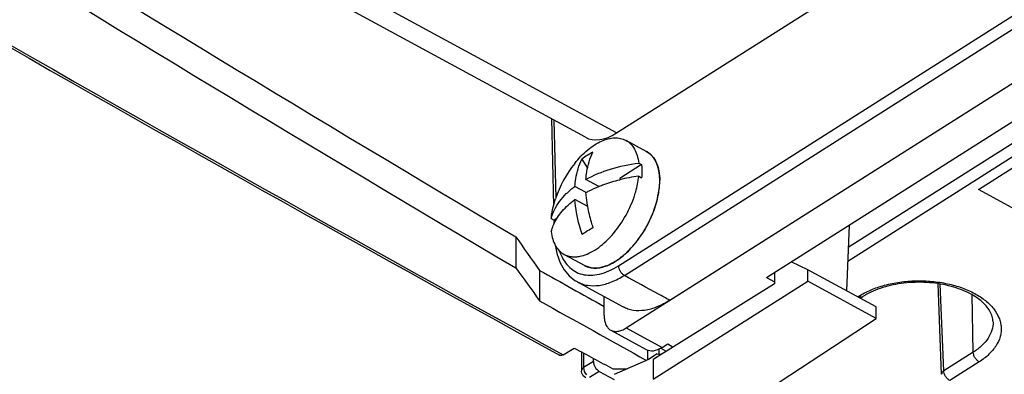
# Model space of a CAD drawing. Header units: millimetres. Extents: x 0 to 1189, y 0 to 841.
# Tile 30 of 67: x 976 to 1006, y 212 to 223. Entities that reach past the tile are written whole.
import ezdxf

# ---------------------------------------------------------------- set-up
doc = ezdxf.new("R2010")
doc.units = ezdxf.units.MM
doc.header["$LTSCALE"] = 65.395
doc.layers.get('0').update_dxf_attribs({"linetype": 'CONTINUOUS'})
for name, color, linetype in [('COSMETICS', 7, 'CONTINUOUS'), ('DATUM_AXIS', 7, 'CONTINUOUS'), ('DRAFTS', 7, 'CONTINUOUS'), ('ROUNDS', 7, 'CONTINUOUS')]:
    doc.layers.add(name, color=color, linetype=linetype)

msp = doc.modelspace()

# ---------------------------------------------------------------- linework, layer by layer
at = {"color": 7, "linetype": 'CONTINUOUS'}
for p, q in [((998.9728, 215.0569), (1050.1957, 247.4935)), ((993.3782, 219.3773), (956.4393, 239.4236)), ((995.9858, 214.353), (1020.3205, 229.7628)), ((994.3432, 219.511), (1003.5721, 225.3552)), ((992.3324, 219.9449), (992.3997, 217.2777)), ((994.6289, 219.2856), (995.2682, 218.9386)), ((1005.5109, 217.7664), (1007.9987, 219.3418)), ((993.2743, 218.7048), (993.4436, 218.4265)), ((995.1139, 218.5364), (994.4443, 218.1124)), ((995.0243, 218.585), (995.1139, 218.5364)), ((993.7969, 217.8638), (993.3975, 218.0805)), ((994.4443, 218.1124), (994.4444, 218.0712)), ((995.0252, 218.18), (995.1148, 218.1313)), ((993.4027, 217.6778), (993.0574, 217.8651)), ((993.7805, 217.8727), (993.7881, 217.8603)), ((1007.0537, 216.9292), (1005.5109, 217.7664)), ((993.4518, 217.2465), (993.0583, 217.4601)), ((993.4494, 217.2594), (993.429, 217.2589)), ((992.3246, 216.8755), (992.4143, 216.8269)), ((992.4111, 216.8286), (992.4119, 216.7973)), ((992.5055, 216.8846), (992.4143, 216.8269)), ((1001.5238, 216.6723), (1001.4379, 214.649)), ((991.229, 216.3115), (991.2311, 215.3511)), ((992.7209, 215.7699), (993.3603, 215.4229)), ((1000.2468, 215.2954), (999.7279, 215.5351)), ((991.9654, 215.2771), (991.9675, 214.3388)), ((999.2156, 215.2107), (999.2164, 214.857)), ((1002.3569, 214.1503), (1000.2468, 215.2954)), ((1000.2476, 214.9395), (1000.2468, 215.2954)), ((995.4756, 211.9207), (1000.2476, 214.9395)), ((998.9728, 215.0569), (999.2163, 214.9248)), ((1002.3577, 213.7944), (1000.2476, 214.9395)), ((999.2164, 214.857), (995.4742, 212.5283)), ((1004.3763, 212.0733), (1004.2641, 214.8655)), ((1001.8651, 214.4172), (1001.9458, 214.4683)), ((1002.3577, 213.7944), (1002.3569, 214.1503)), ((997.6745, 210.7274), (1002.3577, 213.7944)), ((992.6907, 212.6764), (993.0368, 212.8811)), ((995.6542, 212.701), (995.6537, 212.8519)), ((995.704, 212.8784), (995.8489, 212.7997)), ((995.3229, 212.5284), (994.2721, 212.0644)), ((995.5945, 212.7008), (995.3229, 212.5284)), ((995.4742, 212.5283), (995.4756, 211.9207))]:
    msp.add_line(p, q, dxfattribs=at)
at = {"color": 9, "linetype": 'CONTINUOUS'}
for p, q in [((1050.7373, 247.1611), (1001.4943, 215.9783)), ((1051.0885, 246.9706), (1001.4763, 215.554)), ((994.3432, 219.511), (957.3275, 239.5989)), ((994.3999, 215.4207), (1018.7461, 230.8377)), ((994.5825, 215.1229), (1018.9286, 230.5399)), ((992.4027, 219.9068), (992.4634, 217.4999)), ((1004.4429, 212.1793), (1004.3354, 214.854)), ((1005.3519, 212.7549), (1005.3204, 214.522)), ((995.9204, 213.0074), (996.0934, 212.9136)), ((1005.3519, 212.7549), (1004.4429, 212.1793)), ((1005.5356, 212.4565), (1004.6266, 211.8809))]:
    msp.add_line(p, q, dxfattribs=at)
at = {"color": 7, "linetype": 'CONTINUOUS'}
for points in [[(992.4473, 216.0605), (992.4478, 216.0568), (992.464, 215.9581), (992.4842, 215.8623), (992.5083, 215.7696), (992.5362, 215.6804), (992.5678, 215.5947), (992.603, 215.5129), (992.6417, 215.4352), (992.6837, 215.3616), (992.7289, 215.2923), (992.7771, 215.2273), (992.8281, 215.1668), (992.8818, 215.1106), (992.9381, 215.0588), (992.997, 215.0114), (993.0583, 214.9684), (993.1218, 214.9298), (993.132, 214.9241)], [(993.132, 214.9241), (993.5804, 214.6778), (994.0678, 214.4104), (994.5464, 214.1481)]]:
    msp.add_lwpolyline(points, dxfattribs=at)
for centre, radius, start, end in [((1534.7583, 1201.5132), 1127.7348, 238.8256598, 241.2642627), ((994.5774, 217.0233), 2.1274, 116.9143, 127.77319), ((995.7802, 216.3852), 3.5, 141.26095, 161.76282), ((995.719, 212.8444), 5.3805, 97.40883, 103.70625), ((994.5815, 216.6147), 2.1776, 174.40984, 177.80641), ((1029.7737, 159.1282), 67.8963, 122.173883, 122.51361)]:
    msp.add_arc(centre, radius, start, end, dxfattribs=at)
at = {"color": 9, "linetype": 'CONTINUOUS'}
msp.add_arc((1528.3916, 1190.2829), 1114.76, 238.8086498, 241.2784973, dxfattribs=at)
at = {"color": 7, "linetype": 'CONTINUOUS'}
for centre, major_axis, ratio, start_param, end_param in [((995.8735, 1102.2925), (-559.2888, 945.8606), 0.5734277, -3.9952767, -3.948297), ((994.9224, 1102.8461), (-559.8878, 946.8722), 0.5734277, -3.9950175, -3.9470691), ((994.314, 221.145), (0.9273, 1.7722), 0.5619657, -3.1500945, -2.3704023), ((993.2312, 1100.6193), (-310.4569, 1097.8278), 0.3189316, -3.8712815, -3.8697078), ((985.8476, 1110.8837), (-310.8539, 1099.048), 0.3189366, -3.8555867, -3.8540149), ((995.5193, 1102.0682), (-580.4274, 932.6599), 0.5882168, -3.9596177, -3.9571219), ((995.2757, 1102.2027), (-581.0383, 933.6414), 0.5882168, -3.9593057, -3.9551836), ((995.8071, 213.1521), (0.2321, 0.4429), 0.5413872, -3.0630428, -2.3697378)]:
    msp.add_ellipse(centre, major_axis=major_axis, ratio=ratio, start_param=start_param, end_param=end_param, dxfattribs=at)
for points, knots in [([(993.0502, 218.5754), (993.1707, 218.7256), (993.366, 218.9302), (993.6567, 219.1452), (993.869, 219.2625), (994.0773, 219.3381), (994.2774, 219.3695), (994.4643, 219.3549), (994.5779, 219.3132), (994.6288, 219.2856)], [0, 0, 0, 0, 0.3106055, 0.4520753, 0.582203, 0.7005498, 0.8078683, 0.9064065, 1, 1, 1, 1]), ([(994.6288, 219.2856), (994.683, 219.2562), (994.7857, 219.1778), (994.9039, 219.0154), (994.9863, 218.8134), (995.0151, 218.664), (995.0243, 218.585)], [0, 0, 0, 0, 0.2216227, 0.4563508, 0.7140189, 1, 1, 1, 1]), ([(993.3975, 218.0805), (993.4026, 218.1584), (993.4333, 218.4467), (993.5165, 218.732), (993.6144, 218.9202)], [0, 0, 0, 0, 0.2687986, 1, 1, 1, 1]), ([(995.2683, 218.9386), (995.3328, 218.9035), (995.4543, 218.8047), (995.5828, 218.5952), (995.6594, 218.3341), (995.6745, 218.1432), (995.6748, 218.0423)], [0, 0, 0, 0, 0.214015, 0.4454285, 0.7058975, 1, 1, 1, 1]), ([(993.0574, 217.8651), (993.0625, 217.943), (993.0932, 218.2313), (993.1764, 218.5166), (993.2743, 218.7048)], [0, 0, 0, 0, 0.2687986, 1, 1, 1, 1]), ([(993.3975, 218.0805), (993.637, 218.2119), (994.1693, 218.4281), (994.7298, 218.5463), (995.0243, 218.585)], [0, 0, 0, 0, 0.4790713, 1, 1, 1, 1]), ([(995.1139, 218.5364), (995.1157, 218.5206), (995.1222, 218.4555), (995.1249, 218.3901), (995.125, 218.3406)], [0, 0, 0, 0, 0.2434049, 1, 1, 1, 1]), ([(995.125, 218.3406), (995.1251, 218.3236), (995.1243, 218.2537), (995.1199, 218.1839), (995.1148, 218.1313)], [0, 0, 0, 0, 0.2442079, 1, 1, 1, 1]), ([(993.3603, 215.423), (993.408, 215.397), (993.5135, 215.3572), (993.6868, 215.3392), (993.8723, 215.3616), (994.1423, 215.4476), (994.4857, 215.6565), (994.8638, 216.0182), (995.1976, 216.4739), (995.46, 216.9867), (995.6298, 217.5148), (995.6751, 217.8725), (995.6748, 218.0423)], [0, 0, 0, 0, 0.041385, 0.0847034, 0.1315014, 0.182751, 0.2995295, 0.4337231, 0.5792375, 0.727812, 0.8706608, 1, 1, 1, 1]), ([(993.7966, 217.864), (993.8478, 217.8848), (994.0595, 217.966), (994.2774, 218.0309), (994.4441, 218.0717)], [0, 0, 0, 0, 0.2434834, 1, 1, 1, 1]), ([(994.8805, 217.5355), (994.8992, 217.5899), (994.9653, 217.8001), (995.0094, 218.0178), (995.0252, 218.18)], [0, 0, 0, 0, 0.2607353, 1, 1, 1, 1]), ([(992.3246, 216.8755), (992.3473, 216.9673), (992.4153, 217.1517), (992.5752, 217.4104), (992.7914, 217.6532), (992.9639, 217.7967), (993.0574, 217.8651)], [0, 0, 0, 0, 0.2260851, 0.4657064, 0.7229466, 1, 1, 1, 1]), ([(993.3984, 217.6755), (993.4299, 217.6927), (993.5597, 217.7614), (993.6938, 217.8222), (993.7966, 217.864)], [0, 0, 0, 0, 0.2440654, 1, 1, 1, 1]), ([(993.4516, 217.2466), (993.4451, 217.2829), (993.4214, 217.425), (993.4054, 217.5685), (993.3984, 217.6755)], [0, 0, 0, 0, 0.2556565, 1, 1, 1, 1]), ([(992.3246, 216.8755), (992.3294, 216.9246), (992.3559, 217.1296), (992.4068, 217.3312), (992.456, 217.4805)], [0, 0, 0, 0, 0.2389427, 1, 1, 1, 1]), ([(992.4044, 216.6984), (992.4695, 216.8435), (992.6597, 217.1289), (992.9144, 217.3548), (993.0583, 217.4601)], [0, 0, 0, 0, 0.4713801, 1, 1, 1, 1]), ([(992.7209, 215.7699), (992.7588, 215.7494), (992.8403, 215.7158), (992.973, 215.6913), (993.1149, 215.6922), (993.2918, 215.7232), (993.5025, 215.8015), (993.7393, 215.9396), (993.9738, 216.1249), (994.2805, 216.4342), (994.6115, 216.8979), (994.8054, 217.3171), (994.8805, 217.5355)], [0, 0, 0, 0, 0.0420767, 0.0854169, 0.1311155, 0.1799938, 0.2602576, 0.3494028, 0.4469373, 0.5515838, 0.7742988, 1, 1, 1, 1]), ([(993.2795, 216.3827), (993.2489, 216.4738), (993.1421, 216.8251), (993.0759, 217.1896), (993.0583, 217.4601)], [0, 0, 0, 0, 0.2617107, 1, 1, 1, 1]), ([(993.6196, 216.5981), (993.6014, 216.6523), (993.5339, 216.8653), (993.4811, 217.0831), (993.4516, 217.2466)], [0, 0, 0, 0, 0.2561247, 1, 1, 1, 1]), ([(992.3255, 216.4705), (992.3303, 216.4897), (992.3513, 216.5674), (992.3796, 216.6431), (992.4044, 216.6984)], [0, 0, 0, 0, 0.2465655, 1, 1, 1, 1]), ([(992.3255, 216.4705), (992.3347, 216.3914), (992.3635, 216.2421), (992.4459, 216.04), (992.5641, 215.8777), (992.6668, 215.7993), (992.7209, 215.7699)], [0, 0, 0, 0, 0.2859811, 0.5436492, 0.7783773, 1, 1, 1, 1]), ([(1005.9631, 213.6877), (1005.9618, 213.7425), (1005.9435, 213.8571), (1005.8703, 214.0259), (1005.7492, 214.1931), (1005.5803, 214.3537), (1005.3662, 214.5023), (1005.1118, 214.6334), (1004.8232, 214.7427), (1004.3951, 214.8568), (1003.8234, 214.9254), (1003.1364, 214.8917), (1002.5892, 214.7678), (1002.1996, 214.6127), (1002.0257, 214.5189), (1001.9458, 214.4683)], [0, 0, 0, 0, 0.0356488, 0.0745597, 0.1187445, 0.1690713, 0.2255734, 0.2877806, 0.3549249, 0.4260514, 0.5757067, 0.7275079, 0.8718095, 0.9384237, 1, 1, 1, 1]), ([(995.9858, 214.353), (995.8601, 214.2734), (995.6106, 214.1412), (995.2252, 214.0295), (994.9157, 214.0248), (994.6945, 214.0782), (994.5938, 214.1222), (994.5464, 214.1481)], [0, 0, 0, 0, 0.2932465, 0.5532314, 0.7846673, 0.8934447, 1, 1, 1, 1]), ([(992.6907, 212.6764), (992.6807, 212.6705), (992.6608, 212.6607), (992.6303, 212.6528), (992.6016, 212.6529), (992.5843, 212.6588), (992.5767, 212.663)], [0, 0, 0, 0, 0.2913034, 0.5506976, 0.7832025, 1, 1, 1, 1])]:
    msp.add_open_spline(points, degree=3, knots=knots, dxfattribs=at)
at = {"color": 9, "linetype": 'CONTINUOUS'}
for points, knots in [([(992.5823, 215.8789), (992.6118, 215.7877), (992.6843, 215.6173), (992.843, 215.3996), (993.0435, 215.2397), (993.2796, 215.1445), (993.5424, 215.1168), (993.8233, 215.1553), (994.1155, 215.2572), (994.3049, 215.3605), (994.3999, 215.4207)], [0, 0, 0, 0, 0.1290532, 0.2473504, 0.359068, 0.4698257, 0.5854784, 0.7107564, 0.8485642, 1, 1, 1, 1]), ([(994.3999, 215.4207), (994.4005, 215.3922), (994.4123, 215.3323), (994.4518, 215.2487), (994.5088, 215.1752), (994.557, 215.1368), (994.5825, 215.1229)], [0, 0, 0, 0, 0.2358182, 0.4970166, 0.7598381, 1, 1, 1, 1]), ([(993.132, 214.9241), (993.1801, 214.8976), (993.2822, 214.8527), (993.5059, 214.7975), (993.818, 214.8003), (994.2059, 214.9109), (994.4566, 215.0431), (994.5825, 215.1229)], [0, 0, 0, 0, 0.1075268, 0.2170194, 0.4489837, 0.7083265, 1, 1, 1, 1]), ([(995.9858, 214.353), (995.8688, 214.417), (995.4009, 214.6734), (994.9332, 214.9301), (994.5825, 215.1229)], [0, 0, 0, 0, 0.2499239, 1, 1, 1, 1]), ([(1001.8125, 214.4769), (1001.9308, 214.5519), (1002.1919, 214.6854), (1002.621, 214.8306), (1003.0895, 214.9247), (1003.5799, 214.9641), (1004.0737, 214.9474), (1004.5526, 214.8752), (1004.9988, 214.7501), (1005.3957, 214.5768), (1005.7289, 214.3609), (1005.9861, 214.1093), (1006.1309, 213.8704), (1006.1941, 213.6736), (1006.216, 213.5265), (1006.213, 213.3788), (1006.1754, 213.1803), (1006.0617, 212.9346), (1005.8362, 212.6707), (1005.6428, 212.5244), (1005.5356, 212.4565)], [0, 0, 0, 0, 0.0653805, 0.1361154, 0.2108424, 0.2878379, 0.3651913, 0.4409638, 0.5133441, 0.5808154, 0.6423491, 0.6976444, 0.7474125, 0.7708555, 0.793745, 0.8164821, 0.8394814, 0.887643, 0.9407663, 1, 1, 1, 1]), ([(1001.8125, 214.4769), (1001.8243, 214.4705), (1001.8478, 214.4601), (1001.8838, 214.4527), (1001.9173, 214.4547), (1001.9372, 214.4628), (1001.9458, 214.4683)], [0, 0, 0, 0, 0.2891303, 0.5483676, 0.781839, 1, 1, 1, 1]), ([(1005.9631, 213.6877), (1005.9651, 213.6021), (1005.9395, 213.4237), (1005.816, 213.1722), (1005.6158, 212.9423), (1005.4459, 212.8144), (1005.3519, 212.7549)], [0, 0, 0, 0, 0.2209339, 0.4551941, 0.7132251, 1, 1, 1, 1]), ([(1005.5356, 212.4565), (1005.51, 212.4703), (1005.4615, 212.5087), (1005.4041, 212.5823), (1005.3644, 212.6662), (1005.3524, 212.7263), (1005.3519, 212.7549)], [0, 0, 0, 0, 0.2397943, 0.5026137, 0.7640101, 1, 1, 1, 1]), ([(1004.4429, 212.1793), (1004.4325, 212.1724), (1004.4138, 212.1576), (1004.3919, 212.1314), (1004.3785, 212.1029), (1004.376, 212.0829), (1004.3763, 212.0733)], [0, 0, 0, 0, 0.2868784, 0.5452666, 0.7796519, 1, 1, 1, 1]), ([(1004.6266, 211.8809), (1004.601, 211.8947), (1004.5525, 211.9331), (1004.4951, 212.0067), (1004.4554, 212.0906), (1004.4434, 212.1507), (1004.4429, 212.1793)], [0, 0, 0, 0, 0.2397943, 0.5026138, 0.7640102, 1, 1, 1, 1])]:
    msp.add_open_spline(points, degree=3, knots=knots, dxfattribs=at)
at = {"layer": 'COSMETICS', "color": 7, "linetype": 'CONTINUOUS'}
for p, q in [((995.2833, 218.9301), (995.2682, 218.9386)), ((995.3108, 218.9132), (995.3064, 218.916)), ((995.438, 218.8034), (995.4342, 218.8076)), ((995.5401, 218.657), (995.5372, 218.6622)), ((995.6137, 218.48), (995.6125, 218.4839)), ((995.6596, 218.2697), (995.6584, 218.2782)), ((993.3603, 215.4229), (993.3649, 215.4204))]:
    msp.add_line(p, q, dxfattribs=at)
for points, knots in [([(995.3064, 218.916), (995.3048, 218.9171), (995.3015, 218.9191), (995.2974, 218.9217), (995.2945, 218.9234), (995.2929, 218.9244), (995.2919, 218.9251), (995.2911, 218.9256), (995.2905, 218.9259), (995.2902, 218.9261), (995.2896, 218.9264), (995.289, 218.9268), (995.2877, 218.9275), (995.2858, 218.9287), (995.2841, 218.9296), (995.2833, 218.9301)], [0, 0, 0, 0, 0.25, 0.5, 0.625, 0.6875, 0.75, 0.78125, 0.8125, 0.828125, 0.84375, 0.859375, 0.875, 0.9375, 1, 1, 1, 1]), ([(995.4342, 218.8076), (995.4322, 218.8097), (995.4281, 218.8141), (995.4235, 218.819), (995.4204, 218.8223), (995.4189, 218.8239), (995.4172, 218.8256), (995.4147, 218.828), (995.4116, 218.831), (995.4067, 218.8359), (995.4018, 218.8408), (995.3968, 218.8456), (995.3917, 218.8501), (995.3866, 218.8548), (995.3814, 218.8593), (995.3777, 218.8629), (995.3737, 218.8661), (995.3684, 218.8704), (995.3631, 218.8748), (995.3579, 218.8792), (995.3525, 218.8833), (995.3471, 218.8874), (995.3417, 218.8915), (995.3383, 218.8941), (995.3356, 218.8961), (995.3327, 218.8982), (995.3274, 218.9018), (995.3198, 218.907), (995.3138, 218.9111), (995.3108, 218.9132)], [0, 0, 0, 0, 0.0625, 0.125, 0.140625, 0.15625, 0.171875, 0.1875, 0.21875, 0.25, 0.3125, 0.34375, 0.375, 0.4375, 0.46875, 0.5, 0.53125, 0.5625, 0.625, 0.65625, 0.6875, 0.75, 0.78125, 0.8125, 0.828125, 0.84375, 0.875, 0.9375, 1, 1, 1, 1]), ([(995.5372, 218.6622), (995.5356, 218.665), (995.5324, 218.6706), (995.5288, 218.6769), (995.5264, 218.6811), (995.5253, 218.6832), (995.524, 218.6853), (995.522, 218.6885), (995.5196, 218.6925), (995.5157, 218.6988), (995.5118, 218.7051), (995.5079, 218.7114), (995.5038, 218.7174), (995.4998, 218.7235), (995.4957, 218.7296), (995.4927, 218.7342), (995.4894, 218.7385), (995.4852, 218.7444), (995.481, 218.7502), (995.4767, 218.7561), (995.4724, 218.7618), (995.4679, 218.7674), (995.4635, 218.773), (995.4607, 218.7765), (995.4586, 218.7793), (995.4562, 218.7822), (995.4517, 218.7873), (995.4455, 218.7946), (995.4405, 218.8005), (995.438, 218.8034)], [0, 0, 0, 0, 0.0625, 0.125, 0.140625, 0.15625, 0.171875, 0.1875, 0.21875, 0.25, 0.3125, 0.34375, 0.375, 0.4375, 0.46875, 0.5, 0.53125, 0.5625, 0.625, 0.65625, 0.6875, 0.75, 0.78125, 0.8125, 0.828125, 0.84375, 0.875, 0.9375, 1, 1, 1, 1]), ([(995.6125, 218.4839), (995.6114, 218.4872), (995.6092, 218.4939), (995.6067, 218.5014), (995.6051, 218.5065), (995.6044, 218.5086), (995.6039, 218.5102), (995.6032, 218.5121), (995.602, 218.5154), (995.6003, 218.5202), (995.5975, 218.5278), (995.5948, 218.5354), (995.592, 218.543), (995.5891, 218.5504), (995.5854, 218.5597), (995.5811, 218.5709), (995.5763, 218.5816), (995.5716, 218.5925), (995.5669, 218.6032), (995.5627, 218.6119), (995.5594, 218.6189), (995.5573, 218.6233), (995.5557, 218.6268), (995.5538, 218.6304), (995.5505, 218.6368), (995.5458, 218.646), (995.542, 218.6533), (995.5401, 218.657)], [0, 0, 0, 0, 0.0625, 0.125, 0.140625, 0.15625, 0.1640625, 0.171875, 0.1875, 0.21875, 0.25, 0.3125, 0.34375, 0.375, 0.4375, 0.5, 0.5625, 0.625, 0.6875, 0.75, 0.78125, 0.8125, 0.828125, 0.84375, 0.875, 0.9375, 1, 1, 1, 1]), ([(995.6584, 218.2782), (995.6579, 218.282), (995.6567, 218.2896), (995.6554, 218.2982), (995.6545, 218.304), (995.6541, 218.3064), (995.6538, 218.3082), (995.6535, 218.3104), (995.6528, 218.3142), (995.6518, 218.3197), (995.6503, 218.3284), (995.6484, 218.3394), (995.6458, 218.3524), (995.6431, 218.3652), (995.6406, 218.3782), (995.6376, 218.3907), (995.6347, 218.4033), (995.6317, 218.4159), (995.6289, 218.4261), (995.6268, 218.4343), (995.6255, 218.4395), (995.6244, 218.4435), (995.6232, 218.4479), (995.6209, 218.4557), (995.6176, 218.4667), (995.615, 218.4756), (995.6137, 218.48)], [0, 0, 0, 0, 0.0625, 0.125, 0.140625, 0.15625, 0.1640625, 0.171875, 0.1875, 0.21875, 0.25, 0.3125, 0.375, 0.4375, 0.5, 0.5625, 0.625, 0.6875, 0.75, 0.78125, 0.8125, 0.828125, 0.84375, 0.875, 0.9375, 1, 1, 1, 1]), ([(995.6748, 218.0423), (995.6746, 218.0521), (995.6745, 218.0669), (995.6742, 218.0865), (995.6736, 218.101), (995.6732, 218.1156), (995.6724, 218.13), (995.6716, 218.1443), (995.6709, 218.1587), (995.6697, 218.1727), (995.6687, 218.1869), (995.6675, 218.2009), (995.666, 218.2148), (995.6647, 218.2287), (995.6625, 218.247), (995.6608, 218.2606), (995.6596, 218.2697)], [0, 0, 0, 0, 0.125, 0.1875, 0.25, 0.3125, 0.375, 0.4375, 0.5, 0.5625, 0.625, 0.6875, 0.75, 0.8125, 0.875, 1, 1, 1, 1]), ([(995.6607, 217.7964), (995.6618, 217.8069), (995.6634, 217.8226), (995.6655, 217.8436), (995.6668, 217.8592), (995.6682, 217.8749), (995.6693, 217.8904), (995.6703, 217.9058), (995.6715, 217.9214), (995.6721, 217.9366), (995.6728, 217.9519), (995.6735, 217.9672), (995.6738, 217.9822), (995.6743, 217.9974), (995.6746, 218.0174), (995.6747, 218.0323), (995.6748, 218.0423)], [0, 0, 0, 0, 0.125, 0.1875, 0.25, 0.3125, 0.375, 0.4375, 0.5, 0.5625, 0.625, 0.6875, 0.75, 0.8125, 0.875, 1, 1, 1, 1]), ([(993.3649, 215.4204), (993.3771, 215.4166), (993.4013, 215.4088), (993.4376, 215.3972), (993.4739, 215.3856), (993.5042, 215.3759), (993.5284, 215.3681), (993.5436, 215.3633), (993.5541, 215.3599), (993.5602, 215.3579), (993.5647, 215.3565), (993.5685, 215.3553), (993.5716, 215.3543), (993.5734, 215.3537), (993.575, 215.3532), (993.5761, 215.3528), (993.5774, 215.3528), (993.5791, 215.3528), (993.5812, 215.3529), (993.5847, 215.3529), (993.589, 215.353), (993.5959, 215.3531), (993.6045, 215.3533), (993.6148, 215.3535), (993.6286, 215.3537), (993.6458, 215.3541), (993.6665, 215.3545), (993.6871, 215.3548), (993.7078, 215.3552), (993.7285, 215.3556), (993.7491, 215.356), (993.7664, 215.3563), (993.7801, 215.3566), (993.7905, 215.3568), (993.7991, 215.3569), (993.806, 215.357), (993.8103, 215.3571), (993.8133, 215.3572), (993.815, 215.3572), (993.8167, 215.3572), (993.8191, 215.3579), (993.8228, 215.359), (993.8274, 215.3604), (993.8349, 215.3626), (993.8442, 215.3653), (993.8591, 215.3697), (993.8777, 215.3752), (993.9001, 215.3817), (993.9224, 215.3883), (993.9448, 215.3949), (993.9671, 215.4014), (993.9895, 215.408), (994.0119, 215.4146), (994.0305, 215.42), (994.0454, 215.4244), (994.0566, 215.4277), (994.0659, 215.4304), (994.0719, 215.4322), (994.0747, 215.433), (994.0759, 215.4334), (994.0768, 215.4336), (994.0778, 215.4342), (994.0795, 215.4351), (994.082, 215.4364), (994.0859, 215.4385), (994.0908, 215.4412), (994.0967, 215.4444), (994.1045, 215.4486), (994.1144, 215.454), (994.1301, 215.4625), (994.1497, 215.4731), (994.1733, 215.4859), (994.1968, 215.4986), (994.2204, 215.5114), (994.244, 215.5241), (994.2675, 215.5369), (994.2911, 215.5497), (994.3107, 215.5603), (994.3245, 215.5677), (994.3323, 215.572), (994.3382, 215.5752), (994.3432, 215.5778), (994.3471, 215.58), (994.351, 215.582), (994.3558, 215.5859), (994.3635, 215.5918), (994.3731, 215.5994), (994.3846, 215.6083), (994.3961, 215.6174), (994.4115, 215.6294), (994.4384, 215.6504), (994.4691, 215.6744), (994.4998, 215.6984), (994.5228, 215.7164), (994.5459, 215.7344), (994.5651, 215.7494), (994.5804, 215.7615), (994.592, 215.7705), (994.6016, 215.778), (994.6092, 215.784), (994.614, 215.7877), (994.6174, 215.7904), (994.6193, 215.7918), (994.6211, 215.7938), (994.6234, 215.7961), (994.6271, 215.7999), (994.6317, 215.8047), (994.6427, 215.816), (994.6592, 215.8331), (994.6812, 215.8558), (994.7105, 215.8861), (994.7472, 215.9239), (994.7839, 215.9618), (994.8132, 215.9921), (994.8352, 216.0148), (994.8517, 216.0319), (994.8627, 216.0432), (994.8673, 216.048), (994.871, 216.0518), (994.8733, 216.0542), (994.8751, 216.056), (994.8768, 216.0582), (994.8797, 216.0621), (994.8839, 216.0676), (994.8906, 216.0765), (994.899, 216.0875), (994.909, 216.1008), (994.9224, 216.1185), (994.9392, 216.1406), (994.9593, 216.1671), (994.9794, 216.1937), (995.0062, 216.229), (995.033, 216.2644), (995.0565, 216.2954), (995.0699, 216.3131), (995.0799, 216.3263), (995.09, 216.3396), (995.0984, 216.3506), (995.105, 216.3595), (995.1093, 216.365), (995.1122, 216.37), (995.1151, 216.375), (995.1188, 216.3812), (995.1232, 216.3887), (995.1291, 216.3986), (995.1394, 216.416), (995.1542, 216.4409), (995.1719, 216.4707), (995.1895, 216.5005), (995.2072, 216.5304), (995.2249, 216.5602), (995.2426, 216.59), (995.2603, 216.6199), (995.275, 216.6447), (995.2868, 216.6646), (995.2956, 216.6795), (995.303, 216.692), (995.3082, 216.7007), (995.3111, 216.7057), (995.3133, 216.7094), (995.3155, 216.7131), (995.3177, 216.7183), (995.3218, 216.7273), (995.3276, 216.7402), (995.3346, 216.7557), (995.3439, 216.7763), (995.3555, 216.8021), (995.3695, 216.833), (995.3835, 216.8639), (995.3974, 216.8949), (995.4114, 216.9258), (995.4253, 216.9567), (995.4393, 216.9876), (995.4509, 217.0134), (995.4602, 217.034), (995.4661, 217.0469), (995.4707, 217.0572), (995.4736, 217.0637), (995.4759, 217.0688), (995.4777, 217.0727), (995.4788, 217.0766), (995.4805, 217.0818), (995.4826, 217.0884), (995.486, 217.0988), (995.4901, 217.1118), (995.4951, 217.1275), (995.5018, 217.1484), (995.5102, 217.1744), (995.5202, 217.2057), (995.5302, 217.237), (995.5402, 217.2683), (995.5502, 217.2996), (995.5602, 217.3309), (995.5686, 217.357), (995.5753, 217.3779), (995.5803, 217.3935), (995.5853, 217.4092), (995.589, 217.4209), (995.5916, 217.4287), (995.5928, 217.4326), (995.5939, 217.4359), (995.5943, 217.4385), (995.5951, 217.4424), (995.5961, 217.4482), (995.5981, 217.4585), (995.6005, 217.4714), (995.6043, 217.492), (995.6091, 217.5178), (995.6167, 217.5591), (995.6263, 217.6107), (995.6377, 217.6726), (995.6492, 217.7345), (995.6569, 217.7757), (995.6607, 217.7964)], [0, 0, 0, 0, 0.015625, 0.03125, 0.046875, 0.0625, 0.0703125, 0.078125, 0.0820312, 0.0839844, 0.0859375, 0.0878906, 0.0888672, 0.0898438, 0.090332, 0.0908203, 0.0913086, 0.0917969, 0.0927734, 0.09375, 0.0957031, 0.0976562, 0.1015625, 0.1054688, 0.109375, 0.1171875, 0.125, 0.1328125, 0.140625, 0.1484375, 0.15625, 0.1640625, 0.1679688, 0.171875, 0.1757812, 0.1777344, 0.1796875, 0.1806641, 0.1811523, 0.1816406, 0.1826172, 0.1835938, 0.1855469, 0.1875, 0.1914062, 0.1953125, 0.203125, 0.2109375, 0.21875, 0.2265625, 0.234375, 0.2421875, 0.25, 0.2578125, 0.2617188, 0.265625, 0.2695312, 0.2714844, 0.2719727, 0.2724609, 0.2727051, 0.2729492, 0.2734375, 0.2744141, 0.2753906, 0.2773438, 0.2792969, 0.28125, 0.2851562, 0.2890625, 0.296875, 0.3046875, 0.3125, 0.3203125, 0.328125, 0.3359375, 0.34375, 0.3515625, 0.3554688, 0.3574219, 0.359375, 0.3613281, 0.3623047, 0.3632812, 0.3652344, 0.3671875, 0.3710938, 0.375, 0.3789062, 0.3828125, 0.390625, 0.40625, 0.4140625, 0.421875, 0.4296875, 0.4375, 0.4414062, 0.4453125, 0.4492188, 0.4511719, 0.453125, 0.4541016, 0.4545898, 0.4550781, 0.4560547, 0.4570312, 0.4589844, 0.4609375, 0.46875, 0.4765625, 0.484375, 0.5, 0.515625, 0.5234375, 0.53125, 0.5390625, 0.5410156, 0.5429688, 0.5439453, 0.5449219, 0.5454102, 0.5458984, 0.546875, 0.5488281, 0.5507812, 0.5546875, 0.5585938, 0.5625, 0.5703125, 0.578125, 0.5859375, 0.59375, 0.609375, 0.6171875, 0.6210938, 0.625, 0.6289062, 0.6328125, 0.6347656, 0.6367188, 0.6376953, 0.6386719, 0.640625, 0.6425781, 0.6445312, 0.6484375, 0.65625, 0.6640625, 0.671875, 0.6796875, 0.6875, 0.6953125, 0.703125, 0.7109375, 0.7148438, 0.71875, 0.7226562, 0.7246094, 0.7255859, 0.7265625, 0.7275391, 0.7285156, 0.7304688, 0.734375, 0.7382812, 0.7421875, 0.75, 0.7578125, 0.765625, 0.7734375, 0.78125, 0.7890625, 0.796875, 0.8046875, 0.8085938, 0.8125, 0.8144531, 0.8164062, 0.8173828, 0.8183594, 0.8193359, 0.8203125, 0.8222656, 0.8242188, 0.828125, 0.8320312, 0.8359375, 0.84375, 0.8515625, 0.859375, 0.8671875, 0.875, 0.8828125, 0.890625, 0.8945312, 0.8984375, 0.9023438, 0.90625, 0.9072266, 0.9082031, 0.9091797, 0.909668, 0.9101562, 0.9121094, 0.9140625, 0.9179688, 0.921875, 0.9296875, 0.9375, 0.953125, 0.96875, 0.984375, 1, 1, 1, 1])]:
    msp.add_open_spline(points, degree=3, knots=knots, dxfattribs=at)
at = {"layer": 'DATUM_AXIS', "color": 7, "linetype": 'CONTINUOUS'}
for p, q in [((995.2833, 218.9301), (995.2682, 218.9386)), ((995.3108, 218.9132), (995.3064, 218.916)), ((995.438, 218.8034), (995.4342, 218.8076)), ((995.5401, 218.657), (995.5372, 218.6622)), ((995.6137, 218.48), (995.6125, 218.4839)), ((995.6596, 218.2697), (995.6584, 218.2782)), ((993.3603, 215.4229), (993.3649, 215.4204))]:
    msp.add_line(p, q, dxfattribs=at)
for points, knots in [([(995.3064, 218.916), (995.3048, 218.9171), (995.3015, 218.9191), (995.2974, 218.9217), (995.2945, 218.9234), (995.2929, 218.9244), (995.2919, 218.9251), (995.2911, 218.9256), (995.2905, 218.9259), (995.2902, 218.9261), (995.2896, 218.9264), (995.289, 218.9268), (995.2877, 218.9275), (995.2858, 218.9287), (995.2841, 218.9296), (995.2833, 218.9301)], [0, 0, 0, 0, 0.25, 0.5, 0.625, 0.6875, 0.75, 0.78125, 0.8125, 0.828125, 0.84375, 0.859375, 0.875, 0.9375, 1, 1, 1, 1]), ([(995.4342, 218.8076), (995.4322, 218.8097), (995.4281, 218.8141), (995.4235, 218.819), (995.4204, 218.8223), (995.4189, 218.8239), (995.4172, 218.8256), (995.4147, 218.828), (995.4116, 218.831), (995.4067, 218.8359), (995.4018, 218.8408), (995.3968, 218.8456), (995.3917, 218.8501), (995.3866, 218.8548), (995.3814, 218.8593), (995.3777, 218.8629), (995.3737, 218.8661), (995.3684, 218.8704), (995.3631, 218.8748), (995.3579, 218.8792), (995.3525, 218.8833), (995.3471, 218.8874), (995.3417, 218.8915), (995.3383, 218.8941), (995.3356, 218.8961), (995.3327, 218.8982), (995.3274, 218.9018), (995.3198, 218.907), (995.3138, 218.9111), (995.3108, 218.9132)], [0, 0, 0, 0, 0.0625, 0.125, 0.140625, 0.15625, 0.171875, 0.1875, 0.21875, 0.25, 0.3125, 0.34375, 0.375, 0.4375, 0.46875, 0.5, 0.53125, 0.5625, 0.625, 0.65625, 0.6875, 0.75, 0.78125, 0.8125, 0.828125, 0.84375, 0.875, 0.9375, 1, 1, 1, 1]), ([(995.5372, 218.6622), (995.5356, 218.665), (995.5324, 218.6706), (995.5288, 218.6769), (995.5264, 218.6811), (995.5253, 218.6832), (995.524, 218.6853), (995.522, 218.6885), (995.5196, 218.6925), (995.5157, 218.6988), (995.5118, 218.7051), (995.5079, 218.7114), (995.5038, 218.7174), (995.4998, 218.7235), (995.4957, 218.7296), (995.4927, 218.7342), (995.4894, 218.7385), (995.4852, 218.7444), (995.481, 218.7502), (995.4767, 218.7561), (995.4724, 218.7618), (995.4679, 218.7674), (995.4635, 218.773), (995.4607, 218.7765), (995.4586, 218.7793), (995.4562, 218.7822), (995.4517, 218.7873), (995.4455, 218.7946), (995.4405, 218.8005), (995.438, 218.8034)], [0, 0, 0, 0, 0.0625, 0.125, 0.140625, 0.15625, 0.171875, 0.1875, 0.21875, 0.25, 0.3125, 0.34375, 0.375, 0.4375, 0.46875, 0.5, 0.53125, 0.5625, 0.625, 0.65625, 0.6875, 0.75, 0.78125, 0.8125, 0.828125, 0.84375, 0.875, 0.9375, 1, 1, 1, 1]), ([(995.6125, 218.4839), (995.6114, 218.4872), (995.6092, 218.4939), (995.6067, 218.5014), (995.6051, 218.5065), (995.6044, 218.5086), (995.6039, 218.5102), (995.6032, 218.5121), (995.602, 218.5154), (995.6003, 218.5202), (995.5975, 218.5278), (995.5948, 218.5354), (995.592, 218.543), (995.5891, 218.5504), (995.5854, 218.5597), (995.5811, 218.5709), (995.5763, 218.5816), (995.5716, 218.5925), (995.5669, 218.6032), (995.5627, 218.6119), (995.5594, 218.6189), (995.5573, 218.6233), (995.5557, 218.6268), (995.5538, 218.6304), (995.5505, 218.6368), (995.5458, 218.646), (995.542, 218.6533), (995.5401, 218.657)], [0, 0, 0, 0, 0.0625, 0.125, 0.140625, 0.15625, 0.1640625, 0.171875, 0.1875, 0.21875, 0.25, 0.3125, 0.34375, 0.375, 0.4375, 0.5, 0.5625, 0.625, 0.6875, 0.75, 0.78125, 0.8125, 0.828125, 0.84375, 0.875, 0.9375, 1, 1, 1, 1]), ([(995.6584, 218.2782), (995.6579, 218.282), (995.6567, 218.2896), (995.6554, 218.2982), (995.6545, 218.304), (995.6541, 218.3064), (995.6538, 218.3082), (995.6535, 218.3104), (995.6528, 218.3142), (995.6518, 218.3197), (995.6503, 218.3284), (995.6484, 218.3394), (995.6458, 218.3524), (995.6431, 218.3652), (995.6406, 218.3782), (995.6376, 218.3907), (995.6347, 218.4033), (995.6317, 218.4159), (995.6289, 218.4261), (995.6268, 218.4343), (995.6255, 218.4395), (995.6244, 218.4435), (995.6232, 218.4479), (995.6209, 218.4557), (995.6176, 218.4667), (995.615, 218.4756), (995.6137, 218.48)], [0, 0, 0, 0, 0.0625, 0.125, 0.140625, 0.15625, 0.1640625, 0.171875, 0.1875, 0.21875, 0.25, 0.3125, 0.375, 0.4375, 0.5, 0.5625, 0.625, 0.6875, 0.75, 0.78125, 0.8125, 0.828125, 0.84375, 0.875, 0.9375, 1, 1, 1, 1]), ([(995.6748, 218.0423), (995.6746, 218.0521), (995.6745, 218.0669), (995.6742, 218.0865), (995.6736, 218.101), (995.6732, 218.1156), (995.6724, 218.13), (995.6716, 218.1443), (995.6709, 218.1587), (995.6697, 218.1727), (995.6687, 218.1869), (995.6675, 218.2009), (995.666, 218.2148), (995.6647, 218.2287), (995.6625, 218.247), (995.6608, 218.2606), (995.6596, 218.2697)], [0, 0, 0, 0, 0.125, 0.1875, 0.25, 0.3125, 0.375, 0.4375, 0.5, 0.5625, 0.625, 0.6875, 0.75, 0.8125, 0.875, 1, 1, 1, 1]), ([(995.6607, 217.7964), (995.6618, 217.8069), (995.6634, 217.8226), (995.6655, 217.8436), (995.6668, 217.8592), (995.6682, 217.8749), (995.6693, 217.8904), (995.6703, 217.9058), (995.6715, 217.9214), (995.6721, 217.9366), (995.6728, 217.9519), (995.6735, 217.9672), (995.6738, 217.9822), (995.6743, 217.9974), (995.6746, 218.0174), (995.6747, 218.0323), (995.6748, 218.0423)], [0, 0, 0, 0, 0.125, 0.1875, 0.25, 0.3125, 0.375, 0.4375, 0.5, 0.5625, 0.625, 0.6875, 0.75, 0.8125, 0.875, 1, 1, 1, 1]), ([(993.3649, 215.4204), (993.3771, 215.4166), (993.4013, 215.4088), (993.4376, 215.3972), (993.4739, 215.3856), (993.5042, 215.3759), (993.5284, 215.3681), (993.5436, 215.3633), (993.5541, 215.3599), (993.5602, 215.3579), (993.5647, 215.3565), (993.5685, 215.3553), (993.5716, 215.3543), (993.5734, 215.3537), (993.575, 215.3532), (993.5761, 215.3528), (993.5774, 215.3528), (993.5791, 215.3528), (993.5812, 215.3529), (993.5847, 215.3529), (993.589, 215.353), (993.5959, 215.3531), (993.6045, 215.3533), (993.6148, 215.3535), (993.6286, 215.3537), (993.6458, 215.3541), (993.6665, 215.3545), (993.6871, 215.3548), (993.7078, 215.3552), (993.7285, 215.3556), (993.7491, 215.356), (993.7664, 215.3563), (993.7801, 215.3566), (993.7905, 215.3568), (993.7991, 215.3569), (993.806, 215.357), (993.8103, 215.3571), (993.8133, 215.3572), (993.815, 215.3572), (993.8167, 215.3572), (993.8191, 215.3579), (993.8228, 215.359), (993.8274, 215.3604), (993.8349, 215.3626), (993.8442, 215.3653), (993.8591, 215.3697), (993.8777, 215.3752), (993.9001, 215.3817), (993.9224, 215.3883), (993.9448, 215.3949), (993.9671, 215.4014), (993.9895, 215.408), (994.0119, 215.4146), (994.0305, 215.42), (994.0454, 215.4244), (994.0566, 215.4277), (994.0659, 215.4304), (994.0719, 215.4322), (994.0747, 215.433), (994.0759, 215.4334), (994.0768, 215.4336), (994.0778, 215.4342), (994.0795, 215.4351), (994.082, 215.4364), (994.0859, 215.4385), (994.0908, 215.4412), (994.0967, 215.4444), (994.1045, 215.4486), (994.1144, 215.454), (994.1301, 215.4625), (994.1497, 215.4731), (994.1733, 215.4859), (994.1968, 215.4986), (994.2204, 215.5114), (994.244, 215.5241), (994.2675, 215.5369), (994.2911, 215.5497), (994.3107, 215.5603), (994.3245, 215.5677), (994.3323, 215.572), (994.3382, 215.5752), (994.3432, 215.5778), (994.3471, 215.58), (994.351, 215.582), (994.3558, 215.5859), (994.3635, 215.5918), (994.3731, 215.5994), (994.3846, 215.6083), (994.3961, 215.6174), (994.4115, 215.6294), (994.4384, 215.6504), (994.4691, 215.6744), (994.4998, 215.6984), (994.5228, 215.7164), (994.5459, 215.7344), (994.5651, 215.7494), (994.5804, 215.7615), (994.592, 215.7705), (994.6016, 215.778), (994.6092, 215.784), (994.614, 215.7877), (994.6174, 215.7904), (994.6193, 215.7918), (994.6211, 215.7938), (994.6234, 215.7961), (994.6271, 215.7999), (994.6317, 215.8047), (994.6427, 215.816), (994.6592, 215.8331), (994.6812, 215.8558), (994.7105, 215.8861), (994.7472, 215.9239), (994.7839, 215.9618), (994.8132, 215.9921), (994.8352, 216.0148), (994.8517, 216.0319), (994.8627, 216.0432), (994.8673, 216.048), (994.871, 216.0518), (994.8733, 216.0542), (994.8751, 216.056), (994.8768, 216.0582), (994.8797, 216.0621), (994.8839, 216.0676), (994.8906, 216.0765), (994.899, 216.0875), (994.909, 216.1008), (994.9224, 216.1185), (994.9392, 216.1406), (994.9593, 216.1671), (994.9794, 216.1937), (995.0062, 216.229), (995.033, 216.2644), (995.0565, 216.2954), (995.0699, 216.3131), (995.0799, 216.3263), (995.09, 216.3396), (995.0984, 216.3506), (995.105, 216.3595), (995.1093, 216.365), (995.1122, 216.37), (995.1151, 216.375), (995.1188, 216.3812), (995.1232, 216.3887), (995.1291, 216.3986), (995.1394, 216.416), (995.1542, 216.4409), (995.1719, 216.4707), (995.1895, 216.5005), (995.2072, 216.5304), (995.2249, 216.5602), (995.2426, 216.59), (995.2603, 216.6199), (995.275, 216.6447), (995.2868, 216.6646), (995.2956, 216.6795), (995.303, 216.692), (995.3082, 216.7007), (995.3111, 216.7057), (995.3133, 216.7094), (995.3155, 216.7131), (995.3177, 216.7183), (995.3218, 216.7273), (995.3276, 216.7402), (995.3346, 216.7557), (995.3439, 216.7763), (995.3555, 216.8021), (995.3695, 216.833), (995.3835, 216.8639), (995.3974, 216.8949), (995.4114, 216.9258), (995.4253, 216.9567), (995.4393, 216.9876), (995.4509, 217.0134), (995.4602, 217.034), (995.4661, 217.0469), (995.4707, 217.0572), (995.4736, 217.0637), (995.4759, 217.0688), (995.4777, 217.0727), (995.4788, 217.0766), (995.4805, 217.0818), (995.4826, 217.0884), (995.486, 217.0988), (995.4901, 217.1118), (995.4951, 217.1275), (995.5018, 217.1484), (995.5102, 217.1744), (995.5202, 217.2057), (995.5302, 217.237), (995.5402, 217.2683), (995.5502, 217.2996), (995.5602, 217.3309), (995.5686, 217.357), (995.5753, 217.3779), (995.5803, 217.3935), (995.5853, 217.4092), (995.589, 217.4209), (995.5916, 217.4287), (995.5928, 217.4326), (995.5939, 217.4359), (995.5943, 217.4385), (995.5951, 217.4424), (995.5961, 217.4482), (995.5981, 217.4585), (995.6005, 217.4714), (995.6043, 217.492), (995.6091, 217.5178), (995.6167, 217.5591), (995.6263, 217.6107), (995.6377, 217.6726), (995.6492, 217.7345), (995.6569, 217.7757), (995.6607, 217.7964)], [0, 0, 0, 0, 0.015625, 0.03125, 0.046875, 0.0625, 0.0703125, 0.078125, 0.0820312, 0.0839844, 0.0859375, 0.0878906, 0.0888672, 0.0898438, 0.090332, 0.0908203, 0.0913086, 0.0917969, 0.0927734, 0.09375, 0.0957031, 0.0976562, 0.1015625, 0.1054688, 0.109375, 0.1171875, 0.125, 0.1328125, 0.140625, 0.1484375, 0.15625, 0.1640625, 0.1679688, 0.171875, 0.1757812, 0.1777344, 0.1796875, 0.1806641, 0.1811523, 0.1816406, 0.1826172, 0.1835938, 0.1855469, 0.1875, 0.1914062, 0.1953125, 0.203125, 0.2109375, 0.21875, 0.2265625, 0.234375, 0.2421875, 0.25, 0.2578125, 0.2617188, 0.265625, 0.2695312, 0.2714844, 0.2719727, 0.2724609, 0.2727051, 0.2729492, 0.2734375, 0.2744141, 0.2753906, 0.2773438, 0.2792969, 0.28125, 0.2851562, 0.2890625, 0.296875, 0.3046875, 0.3125, 0.3203125, 0.328125, 0.3359375, 0.34375, 0.3515625, 0.3554688, 0.3574219, 0.359375, 0.3613281, 0.3623047, 0.3632812, 0.3652344, 0.3671875, 0.3710938, 0.375, 0.3789062, 0.3828125, 0.390625, 0.40625, 0.4140625, 0.421875, 0.4296875, 0.4375, 0.4414062, 0.4453125, 0.4492188, 0.4511719, 0.453125, 0.4541016, 0.4545898, 0.4550781, 0.4560547, 0.4570312, 0.4589844, 0.4609375, 0.46875, 0.4765625, 0.484375, 0.5, 0.515625, 0.5234375, 0.53125, 0.5390625, 0.5410156, 0.5429688, 0.5439453, 0.5449219, 0.5454102, 0.5458984, 0.546875, 0.5488281, 0.5507812, 0.5546875, 0.5585938, 0.5625, 0.5703125, 0.578125, 0.5859375, 0.59375, 0.609375, 0.6171875, 0.6210938, 0.625, 0.6289062, 0.6328125, 0.6347656, 0.6367188, 0.6376953, 0.6386719, 0.640625, 0.6425781, 0.6445312, 0.6484375, 0.65625, 0.6640625, 0.671875, 0.6796875, 0.6875, 0.6953125, 0.703125, 0.7109375, 0.7148438, 0.71875, 0.7226562, 0.7246094, 0.7255859, 0.7265625, 0.7275391, 0.7285156, 0.7304688, 0.734375, 0.7382812, 0.7421875, 0.75, 0.7578125, 0.765625, 0.7734375, 0.78125, 0.7890625, 0.796875, 0.8046875, 0.8085938, 0.8125, 0.8144531, 0.8164062, 0.8173828, 0.8183594, 0.8193359, 0.8203125, 0.8222656, 0.8242188, 0.828125, 0.8320312, 0.8359375, 0.84375, 0.8515625, 0.859375, 0.8671875, 0.875, 0.8828125, 0.890625, 0.8945312, 0.8984375, 0.9023438, 0.90625, 0.9072266, 0.9082031, 0.9091797, 0.909668, 0.9101562, 0.9121094, 0.9140625, 0.9179688, 0.921875, 0.9296875, 0.9375, 0.953125, 0.96875, 0.984375, 1, 1, 1, 1])]:
    msp.add_open_spline(points, degree=3, knots=knots, dxfattribs=at)
at = {"layer": 'DRAFTS', "color": 7, "linetype": 'CONTINUOUS'}
msp.add_line((995.3118, 212.5235), (995.3112, 212.8164), dxfattribs=at)
for centre, major_axis, ratio, start_param, end_param in [((995.0792, 1101.5006), (-595.6855, 924.3233), 0.5978473, -3.9670047, -3.9655369), ((1051.5218, 1104.3892), (1555.795, 52.3381), 0.5724508, -1.6268782, -1.6265946)]:
    msp.add_ellipse(centre, major_axis=major_axis, ratio=ratio, start_param=start_param, end_param=end_param, dxfattribs=at)
at = {"layer": 'ROUNDS', "color": 7, "linetype": 'CONTINUOUS'}
for p, q in [((994.6413, 213.5016), (1020.5756, 229.9243)), ((993.9593, 213.8809), (993.958, 214.4707)), ((994.1625, 213.4328), (995.2594, 212.8375)), ((993.2575, 212.7623), (993.2588, 212.1818)), ((995.7472, 212.9015), (995.9204, 213.0074)), ((993.6259, 212.466), (993.6257, 212.5642)), ((993.8095, 212.164), (994.2724, 211.9128))]:
    msp.add_line(p, q, dxfattribs=at)
at = {"layer": 'ROUNDS', "color": 9, "linetype": 'CONTINUOUS'}
for p, q in [((994.6413, 213.5016), (995.7472, 212.9015)), ((993.3216, 212.7278), (993.3226, 212.2799)), ((993.6259, 212.466), (993.3226, 212.2799)), ((993.8095, 212.164), (993.5033, 211.9762))]:
    msp.add_line(p, q, dxfattribs=at)
at = {"layer": 'ROUNDS', "color": 7, "linetype": 'CONTINUOUS'}
for centre, major_axis, ratio, start_param, end_param in [((995.7454, 213.7115), (0.4901, 0.8717), 0.5620851, -3.1331972, -2.3534895), ((993.8092, 212.3666), (-0.1337, 0.2113), 0.5934329, 0.75583, 2.3260172)]:
    msp.add_ellipse(centre, major_axis=major_axis, ratio=ratio, start_param=start_param, end_param=end_param, dxfattribs=at)
for points, knots in [([(993.9593, 213.8809), (993.9594, 213.8305), (993.967, 213.735), (994.0052, 213.6044), (994.0695, 213.4997), (994.1303, 213.4503), (994.1625, 213.4328)], [0, 0, 0, 0, 0.2941004, 0.5545751, 0.7859845, 1, 1, 1, 1]), ([(994.1625, 213.4328), (994.1943, 213.4155), (994.2676, 213.3917), (994.3884, 213.3939), (994.5166, 213.4312), (994.5995, 213.4751), (994.6413, 213.5016)], [0, 0, 0, 0, 0.2146937, 0.4463798, 0.7065892, 1, 1, 1, 1])]:
    msp.add_open_spline(points, degree=3, knots=knots, dxfattribs=at)
at = {"layer": 'ROUNDS', "color": 9, "linetype": 'CONTINUOUS'}
for points in [[(993.3226, 212.2799), (993.2901, 212.2586), (993.2588, 212.221), (993.2588, 212.182)], [(993.3226, 212.2799), (993.3205, 212.1987), (993.3585, 212.1147), (993.411, 212.0526)]]:
    msp.add_open_spline(points, degree=3, dxfattribs=at)
at = {"layer": 'ROUNDS', "color": 7, "linetype": 'CONTINUOUS'}
for points in [[(993.2688, 212.1124), (993.2623, 212.1349), (993.259, 212.1585), (993.259, 212.1819)], [(993.3896, 211.9628), (993.3333, 211.9934), (993.2866, 212.0508), (993.2688, 212.1124)]]:
    msp.add_open_spline(points, degree=3, dxfattribs=at)

doc.saveas('drawing.dxf')
